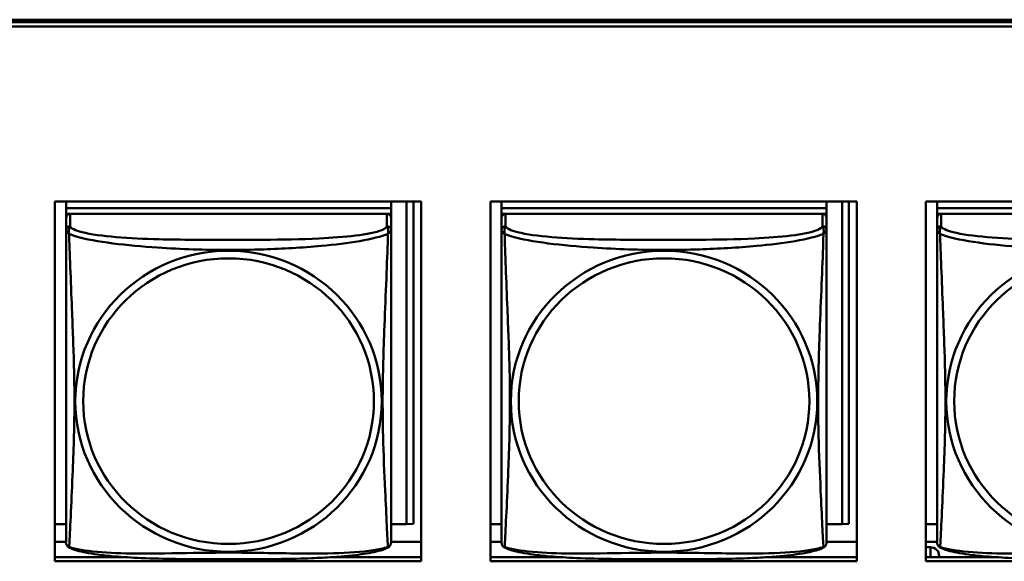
# Model space of a CAD drawing. Header units: inches. Extents: x 8.7 to 68.4, y -2.3 to 39.9.
# Tile 49 of 118: x 46.4 to 47.9, y 15.2 to 16. Entities that reach past the tile are written whole.
import ezdxf

# ---------------------------------------------------------------- set-up
doc = ezdxf.new("R2010")
doc.units = ezdxf.units.IN
doc.header["$MEASUREMENT"] = 0
doc.layers.add('Visible Edges(ROSSANSI)', color=7, linetype='Continuous', lineweight=50)
doc.layers.add('Visible Tangent Edges(ROSSANSI)', color=7, linetype='Continuous', lineweight=50)

msp = doc.modelspace()

# ---------------------------------------------------------------- linework, layer by layer
at = {"layer": 'Visible Edges(ROSSANSI)'}
for p, q in [((40.4676, 16.0094), (52.3623, 16.0094)), ((40.4677, 16.0058), (52.3623, 16.0058)), ((52.3623, 15.9997), (40.4677, 15.9997)), ((46.4728, 15.2225), (46.4728, 15.7452)), ((46.4728, 15.7452), (47.0052, 15.7452)), ((46.4889, 15.7452), (46.4889, 15.7354)), ((46.9613, 15.7452), (46.9613, 15.7354)), ((46.9839, 15.7452), (46.9839, 15.2766)), ((46.9938, 15.7452), (46.9938, 15.277)), ((47.0052, 15.7452), (47.0052, 15.2225)), ((47.1058, 15.2225), (47.1058, 15.7452)), ((47.1058, 15.7452), (47.6382, 15.7452)), ((47.1219, 15.7452), (47.1219, 15.7354)), ((47.5943, 15.7452), (47.5943, 15.7354)), ((47.6169, 15.7452), (47.6169, 15.2766)), ((47.6268, 15.7452), (47.6268, 15.277)), ((47.6382, 15.7452), (47.6382, 15.2225)), ((47.7388, 15.2225), (47.7388, 15.7452)), ((47.7388, 15.7452), (48.2712, 15.7452)), ((47.7549, 15.7452), (47.7549, 15.7354)), ((46.9613, 15.7354), (46.4889, 15.7354)), ((46.4889, 15.7354), (46.4889, 15.7272)), ((46.4889, 15.7354), (46.4889, 15.7354)), ((46.4889, 15.7354), (46.9613, 15.7354)), ((46.9613, 15.7354), (46.9613, 15.7272)), ((46.9613, 15.7354), (46.9613, 15.7354)), ((47.5943, 15.7354), (47.1219, 15.7354)), ((47.1219, 15.7354), (47.1219, 15.7272)), ((47.1219, 15.7354), (47.1219, 15.7354)), ((47.1219, 15.7354), (47.5943, 15.7354)), ((47.5943, 15.7354), (47.5943, 15.7272)), ((47.5943, 15.7354), (47.5943, 15.7354)), ((48.2273, 15.7354), (47.7549, 15.7354)), ((47.7549, 15.7354), (47.7549, 15.7272)), ((47.7549, 15.7354), (47.7549, 15.7354)), ((47.7549, 15.7354), (48.2273, 15.7354)), ((46.4889, 15.7214), (46.4889, 15.7272)), ((46.4889, 15.7272), (46.4947, 15.7272)), ((46.4889, 15.7214), (46.4889, 15.7037)), ((46.9554, 15.7272), (46.4948, 15.7272)), ((46.9555, 15.7272), (46.9613, 15.7272)), ((46.9613, 15.7272), (46.9613, 15.7214)), ((46.9613, 15.7037), (46.9613, 15.7214)), ((47.1219, 15.7214), (47.1219, 15.7272)), ((47.1219, 15.7272), (47.1277, 15.7272)), ((47.1219, 15.7214), (47.1219, 15.7037)), ((47.5884, 15.7272), (47.1278, 15.7272)), ((47.5885, 15.7272), (47.5943, 15.7272)), ((47.5943, 15.7272), (47.5943, 15.7214)), ((47.5943, 15.7037), (47.5943, 15.7214)), ((47.7549, 15.7214), (47.7549, 15.7272)), ((47.7549, 15.7272), (47.7607, 15.7272)), ((47.7549, 15.7214), (47.7549, 15.7037)), ((48.2214, 15.7272), (47.7608, 15.7272)), ((46.4889, 15.2766), (46.4728, 15.2766)), ((46.9839, 15.2766), (46.9613, 15.2766)), ((46.9839, 15.2766), (46.9938, 15.277)), ((47.1219, 15.2766), (47.1058, 15.2766)), ((47.6169, 15.2766), (47.5943, 15.2766)), ((47.6169, 15.2766), (47.6268, 15.277)), ((47.7549, 15.2766), (47.7388, 15.2766)), ((46.4889, 15.251), (46.4728, 15.251)), ((47.0052, 15.251), (46.9613, 15.251)), ((47.1219, 15.251), (47.1058, 15.251)), ((47.6382, 15.251), (47.5943, 15.251)), ((47.7549, 15.251), (47.7388, 15.251)), ((47.7388, 15.2428), (47.7455, 15.2428)), ((46.4728, 15.2286), (46.5732, 15.2286)), ((46.877, 15.2286), (47.0052, 15.2286)), ((47.1058, 15.2286), (47.2062, 15.2286)), ((47.51, 15.2286), (47.6382, 15.2286)), ((47.7388, 15.2286), (47.8392, 15.2286)), ((47.758, 15.2286), (47.758, 15.2306)), ((47.0052, 15.2225), (46.4728, 15.2225)), ((47.6382, 15.2225), (47.1058, 15.2225)), ((48.2712, 15.2225), (47.7388, 15.2225))]:
    msp.add_line(p, q, dxfattribs=at)
for centre, start, end in [((46.5026, 15.2507), 180, 189.1496), ((46.9475, 15.2507), 350.8504, 360), ((47.1356, 15.2507), 180, 189.1496), ((47.5805, 15.2507), 350.8504, 360), ((47.7686, 15.2507), 180, 189.1496)]:
    msp.add_arc(centre, 0.0138, start, end, dxfattribs=at)
for centre, major_axis, start_param, end_param in [((46.4948, 15.7214), (-0.00591, 0), 4.712389, 6.283185), ((46.9554, 15.7214), (0.00591, 0), 0, 1.570796), ((47.1278, 15.7214), (-0.00591, 0), 4.712389, 6.283185), ((47.5884, 15.7214), (0.00591, 0), 0, 1.570796), ((47.7608, 15.7214), (-0.00591, 0), 4.712389, 6.283185), ((47.7455, 15.2306), (0.0125, 0), 0, 1.570796)]:
    msp.add_ellipse(centre, major_axis=major_axis, ratio=0.981793, start_param=start_param, end_param=end_param, dxfattribs=at)
for points, knots in [([(46.4889, 15.7037), (46.4889, 15.7011), (46.4889, 15.6965), (46.4889, 15.6904), (46.4889, 15.6791), (46.4889, 15.6627), (46.4889, 15.6449), (46.4889, 15.627), (46.4889, 15.6078), (46.4889, 15.5887), (46.4889, 15.5616), (46.4889, 15.5344), (46.4889, 15.5076), (46.4889, 15.4909), (46.4889, 15.4742), (46.4889, 15.4576), (46.4889, 15.4244), (46.4889, 15.3912), (46.4889, 15.359), (46.4889, 15.3188), (46.4889, 15.2784), (46.4889, 15.2598), (46.4889, 15.254), (46.4889, 15.2508), (46.4889, 15.2507)], [0.325731, 0.325731, 0.325731, 0.325731, 0.404774, 0.404774, 0.404774, 0.550532, 0.550532, 0.550532, 0.69629, 0.69629, 0.69629, 0.902598, 0.902598, 0.902598, 1.03154, 1.03154, 1.03154, 1.289425, 1.289425, 1.289425, 1.610774, 1.610774, 1.610774, 1.710218, 1.710218, 1.710218, 1.710218]), ([(46.9613, 15.2507), (46.9613, 15.2507), (46.9613, 15.2516), (46.9613, 15.2533), (46.9613, 15.258), (46.9613, 15.2689), (46.9613, 15.2827), (46.9613, 15.2965), (46.9613, 15.3131), (46.9613, 15.3305), (46.9613, 15.3551), (46.9613, 15.3815), (46.9613, 15.4079), (46.9613, 15.4244), (46.9613, 15.441), (46.9613, 15.4576), (46.9613, 15.4908), (46.9613, 15.5241), (46.9613, 15.5581), (46.9613, 15.6004), (46.9613, 15.6462), (46.9613, 15.6778), (46.9613, 15.6902), (46.9613, 15.6996), (46.9613, 15.7037)], [0.352862, 0.352862, 0.352862, 0.352862, 0.404774, 0.404774, 0.404774, 0.550532, 0.550532, 0.550532, 0.69629, 0.69629, 0.69629, 0.902598, 0.902598, 0.902598, 1.03154, 1.03154, 1.03154, 1.289425, 1.289425, 1.289425, 1.610774, 1.610774, 1.610774, 1.73735, 1.73735, 1.73735, 1.73735]), ([(47.1219, 15.7037), (47.1219, 15.7011), (47.1219, 15.6965), (47.1219, 15.6904), (47.1219, 15.6791), (47.1219, 15.6627), (47.1219, 15.6449), (47.1219, 15.627), (47.1219, 15.6078), (47.1219, 15.5887), (47.1219, 15.5616), (47.1219, 15.5344), (47.1219, 15.5076), (47.1219, 15.4909), (47.1219, 15.4742), (47.1219, 15.4576), (47.1219, 15.4244), (47.1219, 15.3912), (47.1219, 15.359), (47.1219, 15.3188), (47.1219, 15.2784), (47.1219, 15.2598), (47.1219, 15.254), (47.1219, 15.2508), (47.1219, 15.2507)], [0.325731, 0.325731, 0.325731, 0.325731, 0.404774, 0.404774, 0.404774, 0.550532, 0.550532, 0.550532, 0.69629, 0.69629, 0.69629, 0.902598, 0.902598, 0.902598, 1.03154, 1.03154, 1.03154, 1.289425, 1.289425, 1.289425, 1.610774, 1.610774, 1.610774, 1.710218, 1.710218, 1.710218, 1.710218]), ([(47.5943, 15.2507), (47.5943, 15.2507), (47.5943, 15.2516), (47.5943, 15.2533), (47.5943, 15.258), (47.5943, 15.2689), (47.5943, 15.2827), (47.5943, 15.2965), (47.5943, 15.3131), (47.5943, 15.3305), (47.5943, 15.3551), (47.5943, 15.3815), (47.5943, 15.4079), (47.5943, 15.4244), (47.5943, 15.441), (47.5943, 15.4576), (47.5943, 15.4908), (47.5943, 15.5241), (47.5943, 15.5581), (47.5943, 15.6004), (47.5943, 15.6462), (47.5943, 15.6778), (47.5943, 15.6902), (47.5943, 15.6996), (47.5943, 15.7037)], [0.352862, 0.352862, 0.352862, 0.352862, 0.404774, 0.404774, 0.404774, 0.550532, 0.550532, 0.550532, 0.69629, 0.69629, 0.69629, 0.902598, 0.902598, 0.902598, 1.03154, 1.03154, 1.03154, 1.289425, 1.289425, 1.289425, 1.610774, 1.610774, 1.610774, 1.73735, 1.73735, 1.73735, 1.73735]), ([(47.7549, 15.7037), (47.7549, 15.7011), (47.7549, 15.6965), (47.7549, 15.6904), (47.7549, 15.6791), (47.7549, 15.6627), (47.7549, 15.6449), (47.7549, 15.627), (47.7549, 15.6078), (47.7549, 15.5887), (47.7549, 15.5616), (47.7549, 15.5344), (47.7549, 15.5076), (47.7549, 15.4909), (47.7549, 15.4742), (47.7549, 15.4576), (47.7549, 15.4244), (47.7549, 15.3912), (47.7549, 15.359), (47.7549, 15.3188), (47.7549, 15.2784), (47.7549, 15.2598), (47.7549, 15.254), (47.7549, 15.2508), (47.7549, 15.2507)], [0.325731, 0.325731, 0.325731, 0.325731, 0.404774, 0.404774, 0.404774, 0.550532, 0.550532, 0.550532, 0.69629, 0.69629, 0.69629, 0.902598, 0.902598, 0.902598, 1.03154, 1.03154, 1.03154, 1.289425, 1.289425, 1.289425, 1.610774, 1.610774, 1.610774, 1.710218, 1.710218, 1.710218, 1.710218]), ([(46.4931, 15.2426), (46.4925, 15.2429), (46.492, 15.2433), (46.4911, 15.2441), (46.4907, 15.2446), (46.4901, 15.2455), (46.4899, 15.2459), (46.4895, 15.2467), (46.4894, 15.2471), (46.4892, 15.2479), (46.4891, 15.2482), (46.489, 15.2485)], [0.02273771, 0.02273771, 0.02273771, 0.02273771, 0.02954865, 0.02954865, 0.03635958, 0.03635958, 0.04317052, 0.04317052, 0.04998146, 0.04998146, 0.0567924, 0.0567924, 0.0567924, 0.0567924]), ([(46.9571, 15.2426), (46.9538, 15.2409), (46.9502, 15.2396), (46.9422, 15.2372), (46.9378, 15.2361), (46.9283, 15.2342), (46.9233, 15.2334), (46.9121, 15.2318), (46.9059, 15.2311), (46.892, 15.2297), (46.8843, 15.229), (46.8665, 15.2279), (46.8562, 15.2274), (46.8314, 15.2264), (46.8166, 15.2261), (46.7849, 15.2256), (46.7679, 15.2255), (46.7339, 15.2254), (46.7169, 15.2254), (46.6829, 15.2255), (46.6659, 15.2256), (46.6319, 15.2261), (46.6147, 15.2265), (46.5845, 15.2278), (46.5714, 15.2286), (46.5504, 15.2304), (46.5423, 15.2312), (46.5287, 15.2331), (46.523, 15.234), (46.5129, 15.236), (46.5085, 15.237), (46.5003, 15.2394), (46.4966, 15.2408), (46.4931, 15.2426)], [-1.678204, -1.678204, -1.678204, -1.678204, -1.629815, -1.629815, -1.580861, -1.580861, -1.532583, -1.532583, -1.479316, -1.479316, -1.416961, -1.416961, -1.337799, -1.337799, -1.226353, -1.226353, -1.09702, -1.09702, -0.967687, -0.967687, -0.838354, -0.838354, -0.709022, -0.709022, -0.60577, -0.60577, -0.53827, -0.53827, -0.483941, -0.483941, -0.435529, -0.435529, -0.384876, -0.384876, -0.384876, -0.384876]), ([(46.9571, 15.2426), (46.9577, 15.2429), (46.9582, 15.2433), (46.9591, 15.2441), (46.9595, 15.2446), (46.9601, 15.2455), (46.9603, 15.2459), (46.9607, 15.2467), (46.9608, 15.2471), (46.961, 15.2479), (46.9611, 15.2482), (46.9611, 15.2485)], [0.02273771, 0.02273771, 0.02273771, 0.02273771, 0.02954865, 0.02954865, 0.03635958, 0.03635958, 0.04317052, 0.04317052, 0.04998146, 0.04998146, 0.0567924, 0.0567924, 0.0567924, 0.0567924]), ([(47.1261, 15.2426), (47.1255, 15.2429), (47.125, 15.2433), (47.1241, 15.2441), (47.1237, 15.2446), (47.1231, 15.2455), (47.1229, 15.2459), (47.1225, 15.2467), (47.1224, 15.2471), (47.1222, 15.2479), (47.1221, 15.2482), (47.122, 15.2485)], [0.02273771, 0.02273771, 0.02273771, 0.02273771, 0.02954865, 0.02954865, 0.03635958, 0.03635958, 0.04317052, 0.04317052, 0.04998146, 0.04998146, 0.0567924, 0.0567924, 0.0567924, 0.0567924]), ([(47.5901, 15.2426), (47.5868, 15.2409), (47.5832, 15.2396), (47.5752, 15.2372), (47.5708, 15.2361), (47.5613, 15.2342), (47.5563, 15.2334), (47.5451, 15.2318), (47.5389, 15.2311), (47.525, 15.2297), (47.5173, 15.229), (47.4995, 15.2279), (47.4892, 15.2274), (47.4644, 15.2264), (47.4496, 15.2261), (47.4179, 15.2256), (47.4009, 15.2255), (47.3669, 15.2254), (47.3499, 15.2254), (47.3159, 15.2255), (47.2989, 15.2256), (47.2649, 15.2261), (47.2477, 15.2265), (47.2175, 15.2278), (47.2044, 15.2286), (47.1834, 15.2304), (47.1753, 15.2312), (47.1617, 15.2331), (47.156, 15.234), (47.1459, 15.236), (47.1415, 15.237), (47.1333, 15.2394), (47.1296, 15.2408), (47.1261, 15.2426)], [-1.678204, -1.678204, -1.678204, -1.678204, -1.629815, -1.629815, -1.580861, -1.580861, -1.532583, -1.532583, -1.479316, -1.479316, -1.416961, -1.416961, -1.337799, -1.337799, -1.226353, -1.226353, -1.09702, -1.09702, -0.967687, -0.967687, -0.838354, -0.838354, -0.709022, -0.709022, -0.60577, -0.60577, -0.53827, -0.53827, -0.483941, -0.483941, -0.435529, -0.435529, -0.384876, -0.384876, -0.384876, -0.384876]), ([(47.5901, 15.2426), (47.5907, 15.2429), (47.5912, 15.2433), (47.5921, 15.2441), (47.5925, 15.2446), (47.5931, 15.2455), (47.5933, 15.2459), (47.5937, 15.2467), (47.5938, 15.2471), (47.594, 15.2479), (47.5941, 15.2482), (47.5941, 15.2485)], [0.02273771, 0.02273771, 0.02273771, 0.02273771, 0.02954865, 0.02954865, 0.03635958, 0.03635958, 0.04317052, 0.04317052, 0.04998146, 0.04998146, 0.0567924, 0.0567924, 0.0567924, 0.0567924]), ([(47.7591, 15.2426), (47.7585, 15.2429), (47.758, 15.2433), (47.7571, 15.2441), (47.7567, 15.2446), (47.7561, 15.2455), (47.7559, 15.2459), (47.7555, 15.2467), (47.7554, 15.2471), (47.7552, 15.2479), (47.7551, 15.2482), (47.755, 15.2485)], [0.02273771, 0.02273771, 0.02273771, 0.02273771, 0.02954865, 0.02954865, 0.03635958, 0.03635958, 0.04317052, 0.04317052, 0.04998146, 0.04998146, 0.0567924, 0.0567924, 0.0567924, 0.0567924]), ([(48.2231, 15.2426), (48.2198, 15.2409), (48.2162, 15.2396), (48.2082, 15.2372), (48.2038, 15.2361), (48.1943, 15.2342), (48.1893, 15.2334), (48.1781, 15.2318), (48.1719, 15.2311), (48.158, 15.2297), (48.1503, 15.229), (48.1325, 15.2279), (48.1222, 15.2274), (48.0974, 15.2264), (48.0826, 15.2261), (48.0509, 15.2256), (48.0339, 15.2255), (47.9999, 15.2254), (47.9829, 15.2254), (47.9489, 15.2255), (47.9319, 15.2256), (47.8979, 15.2261), (47.8807, 15.2265), (47.8505, 15.2278), (47.8374, 15.2286), (47.8164, 15.2304), (47.8083, 15.2312), (47.7947, 15.2331), (47.789, 15.234), (47.7789, 15.236), (47.7745, 15.237), (47.7663, 15.2394), (47.7626, 15.2408), (47.7591, 15.2426)], [-1.678204, -1.678204, -1.678204, -1.678204, -1.629815, -1.629815, -1.580861, -1.580861, -1.532583, -1.532583, -1.479316, -1.479316, -1.416961, -1.416961, -1.337799, -1.337799, -1.226353, -1.226353, -1.09702, -1.09702, -0.967687, -0.967687, -0.838354, -0.838354, -0.709022, -0.709022, -0.60577, -0.60577, -0.53827, -0.53827, -0.483941, -0.483941, -0.435529, -0.435529, -0.384876, -0.384876, -0.384876, -0.384876])]:
    msp.add_open_spline(points, degree=3, knots=knots, dxfattribs=at)
at = {"layer": 'Visible Tangent Edges(ROSSANSI)'}
for p, q in [((46.4948, 15.7095), (46.4948, 15.7272)), ((46.9554, 15.7272), (46.9554, 15.7095)), ((47.1278, 15.7095), (47.1278, 15.7272)), ((47.5884, 15.7272), (47.5884, 15.7095)), ((47.7608, 15.7095), (47.7608, 15.7272)), ((47.7455, 15.2428), (47.7455, 15.2286))]:
    msp.add_line(p, q, dxfattribs=at)
for centre, major_axis, start_param, end_param in [((46.4948, 15.7037), (-0.00591, 0), 4.712389, 6.283185), ((46.9554, 15.7037), (0.00591, 0), 0, 1.570796), ((47.1278, 15.7037), (-0.00591, 0), 4.712389, 6.283185), ((47.5884, 15.7037), (0.00591, 0), 0, 1.570796), ((47.7608, 15.7037), (-0.00591, 0), 4.712389, 6.283185)]:
    msp.add_ellipse(centre, major_axis=major_axis, ratio=0.981793, start_param=start_param, end_param=end_param, dxfattribs=at)
for centre, major_axis in [((46.7251, 15.455), (0.2227, 0)), ((47.3581, 15.455), (0.2227, 0)), ((47.9911, 15.455), (0.2227, 0)), ((46.7251, 15.4552), (0.2113, 0)), ((47.3581, 15.4552), (0.2113, 0)), ((47.9911, 15.4552), (0.2113, 0))]:
    msp.add_ellipse(centre, major_axis=major_axis, ratio=0.981793, dxfattribs=at)
for points, knots in [([(46.4889, 15.7037), (46.4889, 15.7034), (46.4889, 15.7031), (46.4889, 15.7027), (46.489, 15.7025), (46.4891, 15.7022), (46.4892, 15.7021), (46.4893, 15.7019), (46.4894, 15.7018), (46.4896, 15.7016), (46.4898, 15.7014), (46.4904, 15.7008), (46.4909, 15.7004), (46.492, 15.6995), (46.4926, 15.699), (46.4934, 15.6984)], [-0.0844808, -0.0844808, -0.0844808, -0.0844808, -0.06943799, -0.06943799, -0.05587828, -0.05587828, -0.04740346, -0.04740346, -0.04210669, -0.04210669, -0.03151317, -0.03151317, -0.01456352, -0.01456352, 0.00026741, 0.00026741, 0.00026741, 0.00026741]), ([(46.4934, 15.6984), (46.4932, 15.6995), (46.4931, 15.7006), (46.493, 15.7025), (46.4931, 15.7034), (46.4932, 15.7048), (46.4933, 15.7052), (46.4935, 15.7058), (46.4936, 15.7061), (46.4937, 15.7066), (46.4938, 15.7068), (46.4941, 15.7076), (46.4942, 15.7079), (46.4946, 15.7087), (46.4947, 15.7091), (46.4948, 15.7095)], [-0.00026741, -0.00026741, -0.00026741, -0.00026741, 0.01456352, 0.01456352, 0.03151317, 0.03151317, 0.04210669, 0.04210669, 0.04740346, 0.04740346, 0.05587828, 0.05587828, 0.06943799, 0.06943799, 0.0844808, 0.0844808, 0.0844808, 0.0844808]), ([(46.9554, 15.7095), (46.9548, 15.7075), (46.9521, 15.7055), (46.9477, 15.7037), (46.9396, 15.7005), (46.9257, 15.6977), (46.9095, 15.6957), (46.8934, 15.6937), (46.8752, 15.6924), (46.8566, 15.6915), (46.8302, 15.6903), (46.8029, 15.6899), (46.7758, 15.6897), (46.7589, 15.6896), (46.742, 15.6895), (46.7251, 15.6895), (46.6912, 15.6895), (46.6574, 15.6896), (46.6237, 15.6904), (46.5817, 15.6915), (46.5378, 15.6942), (46.5122, 15.7007), (46.5021, 15.7032), (46.4957, 15.7063), (46.4948, 15.7095)], [0.325731, 0.325731, 0.325731, 0.325731, 0.404774, 0.404774, 0.404774, 0.550532, 0.550532, 0.550532, 0.69629, 0.69629, 0.69629, 0.902598, 0.902598, 0.902598, 1.03154, 1.03154, 1.03154, 1.289425, 1.289425, 1.289425, 1.610774, 1.610774, 1.610774, 1.73735, 1.73735, 1.73735, 1.73735]), ([(46.9554, 15.7095), (46.9555, 15.7091), (46.9556, 15.7087), (46.9559, 15.7079), (46.9561, 15.7076), (46.9564, 15.7068), (46.9565, 15.7066), (46.9566, 15.7061), (46.9567, 15.7058), (46.9568, 15.7052), (46.9569, 15.7048), (46.9571, 15.7034), (46.9572, 15.7025), (46.9571, 15.7006), (46.957, 15.6995), (46.9568, 15.6984)], [-0.0844808, -0.0844808, -0.0844808, -0.0844808, -0.06943799, -0.06943799, -0.05587828, -0.05587828, -0.04740346, -0.04740346, -0.04210669, -0.04210669, -0.03151317, -0.03151317, -0.01456352, -0.01456352, 0.00026741, 0.00026741, 0.00026741, 0.00026741]), ([(46.9568, 15.6984), (46.9575, 15.699), (46.9582, 15.6995), (46.9593, 15.7004), (46.9598, 15.7008), (46.9604, 15.7014), (46.9606, 15.7016), (46.9608, 15.7018), (46.9608, 15.7019), (46.961, 15.7021), (46.9611, 15.7022), (46.9612, 15.7025), (46.9613, 15.7027), (46.9613, 15.7031), (46.9613, 15.7034), (46.9613, 15.7037)], [-0.00026741, -0.00026741, -0.00026741, -0.00026741, 0.01456352, 0.01456352, 0.03151317, 0.03151317, 0.04210669, 0.04210669, 0.04740346, 0.04740346, 0.05587828, 0.05587828, 0.06943799, 0.06943799, 0.0844808, 0.0844808, 0.0844808, 0.0844808]), ([(47.1219, 15.7037), (47.1219, 15.7034), (47.1219, 15.7031), (47.1219, 15.7027), (47.122, 15.7025), (47.1221, 15.7022), (47.1222, 15.7021), (47.1223, 15.7019), (47.1224, 15.7018), (47.1226, 15.7016), (47.1228, 15.7014), (47.1234, 15.7008), (47.1239, 15.7004), (47.125, 15.6995), (47.1256, 15.699), (47.1264, 15.6984)], [-0.0844808, -0.0844808, -0.0844808, -0.0844808, -0.06943799, -0.06943799, -0.05587828, -0.05587828, -0.04740346, -0.04740346, -0.04210669, -0.04210669, -0.03151317, -0.03151317, -0.01456352, -0.01456352, 0.00026741, 0.00026741, 0.00026741, 0.00026741]), ([(47.1264, 15.6984), (47.1262, 15.6995), (47.1261, 15.7006), (47.126, 15.7025), (47.1261, 15.7034), (47.1262, 15.7048), (47.1263, 15.7052), (47.1265, 15.7058), (47.1266, 15.7061), (47.1267, 15.7066), (47.1268, 15.7068), (47.1271, 15.7076), (47.1272, 15.7079), (47.1276, 15.7087), (47.1277, 15.7091), (47.1278, 15.7095)], [-0.00026741, -0.00026741, -0.00026741, -0.00026741, 0.01456352, 0.01456352, 0.03151317, 0.03151317, 0.04210669, 0.04210669, 0.04740346, 0.04740346, 0.05587828, 0.05587828, 0.06943799, 0.06943799, 0.0844808, 0.0844808, 0.0844808, 0.0844808]), ([(47.5884, 15.7095), (47.5878, 15.7075), (47.5851, 15.7055), (47.5807, 15.7037), (47.5726, 15.7005), (47.5587, 15.6977), (47.5425, 15.6957), (47.5264, 15.6937), (47.5082, 15.6924), (47.4896, 15.6915), (47.4632, 15.6903), (47.4359, 15.6899), (47.4088, 15.6897), (47.3919, 15.6896), (47.375, 15.6895), (47.3581, 15.6895), (47.3242, 15.6895), (47.2904, 15.6896), (47.2567, 15.6904), (47.2147, 15.6915), (47.1708, 15.6942), (47.1452, 15.7007), (47.1351, 15.7032), (47.1287, 15.7063), (47.1278, 15.7095)], [0.325731, 0.325731, 0.325731, 0.325731, 0.404774, 0.404774, 0.404774, 0.550532, 0.550532, 0.550532, 0.69629, 0.69629, 0.69629, 0.902598, 0.902598, 0.902598, 1.03154, 1.03154, 1.03154, 1.289425, 1.289425, 1.289425, 1.610774, 1.610774, 1.610774, 1.73735, 1.73735, 1.73735, 1.73735]), ([(47.5884, 15.7095), (47.5885, 15.7091), (47.5886, 15.7087), (47.5889, 15.7079), (47.5891, 15.7076), (47.5894, 15.7068), (47.5895, 15.7066), (47.5896, 15.7061), (47.5897, 15.7058), (47.5898, 15.7052), (47.5899, 15.7048), (47.5901, 15.7034), (47.5902, 15.7025), (47.5901, 15.7006), (47.59, 15.6995), (47.5898, 15.6984)], [-0.0844808, -0.0844808, -0.0844808, -0.0844808, -0.06943799, -0.06943799, -0.05587828, -0.05587828, -0.04740346, -0.04740346, -0.04210669, -0.04210669, -0.03151317, -0.03151317, -0.01456352, -0.01456352, 0.00026741, 0.00026741, 0.00026741, 0.00026741]), ([(47.5898, 15.6984), (47.5905, 15.699), (47.5912, 15.6995), (47.5923, 15.7004), (47.5928, 15.7008), (47.5934, 15.7014), (47.5936, 15.7016), (47.5938, 15.7018), (47.5938, 15.7019), (47.594, 15.7021), (47.5941, 15.7022), (47.5942, 15.7025), (47.5943, 15.7027), (47.5943, 15.7031), (47.5943, 15.7034), (47.5943, 15.7037)], [-0.00026741, -0.00026741, -0.00026741, -0.00026741, 0.01456352, 0.01456352, 0.03151317, 0.03151317, 0.04210669, 0.04210669, 0.04740346, 0.04740346, 0.05587828, 0.05587828, 0.06943799, 0.06943799, 0.0844808, 0.0844808, 0.0844808, 0.0844808]), ([(47.7549, 15.7037), (47.7549, 15.7034), (47.7549, 15.7031), (47.7549, 15.7027), (47.755, 15.7025), (47.7551, 15.7022), (47.7552, 15.7021), (47.7553, 15.7019), (47.7554, 15.7018), (47.7556, 15.7016), (47.7558, 15.7014), (47.7564, 15.7008), (47.7569, 15.7004), (47.758, 15.6995), (47.7586, 15.699), (47.7594, 15.6984)], [-0.0844808, -0.0844808, -0.0844808, -0.0844808, -0.06943799, -0.06943799, -0.05587828, -0.05587828, -0.04740346, -0.04740346, -0.04210669, -0.04210669, -0.03151317, -0.03151317, -0.01456352, -0.01456352, 0.00026741, 0.00026741, 0.00026741, 0.00026741]), ([(47.7594, 15.6984), (47.7592, 15.6995), (47.7591, 15.7006), (47.759, 15.7025), (47.7591, 15.7034), (47.7592, 15.7048), (47.7593, 15.7052), (47.7595, 15.7058), (47.7596, 15.7061), (47.7597, 15.7066), (47.7598, 15.7068), (47.7601, 15.7076), (47.7602, 15.7079), (47.7606, 15.7087), (47.7607, 15.7091), (47.7608, 15.7095)], [-0.00026741, -0.00026741, -0.00026741, -0.00026741, 0.01456352, 0.01456352, 0.03151317, 0.03151317, 0.04210669, 0.04210669, 0.04740346, 0.04740346, 0.05587828, 0.05587828, 0.06943799, 0.06943799, 0.0844808, 0.0844808, 0.0844808, 0.0844808]), ([(48.2214, 15.7095), (48.2208, 15.7075), (48.2181, 15.7055), (48.2137, 15.7037), (48.2056, 15.7005), (48.1917, 15.6977), (48.1755, 15.6957), (48.1594, 15.6937), (48.1412, 15.6924), (48.1226, 15.6915), (48.0962, 15.6903), (48.0689, 15.6899), (48.0418, 15.6897), (48.0249, 15.6896), (48.008, 15.6895), (47.9911, 15.6895), (47.9572, 15.6895), (47.9234, 15.6896), (47.8897, 15.6904), (47.8477, 15.6915), (47.8038, 15.6942), (47.7782, 15.7007), (47.7681, 15.7032), (47.7617, 15.7063), (47.7608, 15.7095)], [0.325731, 0.325731, 0.325731, 0.325731, 0.404774, 0.404774, 0.404774, 0.550532, 0.550532, 0.550532, 0.69629, 0.69629, 0.69629, 0.902598, 0.902598, 0.902598, 1.03154, 1.03154, 1.03154, 1.289425, 1.289425, 1.289425, 1.610774, 1.610774, 1.610774, 1.73735, 1.73735, 1.73735, 1.73735]), ([(46.4934, 15.6984), (46.4962, 15.6971), (46.4997, 15.6958), (46.5037, 15.6946), (46.5314, 15.6863), (46.5784, 15.6812), (46.6219, 15.6783), (46.6568, 15.6759), (46.691, 15.6749), (46.7251, 15.6749), (46.7421, 15.6749), (46.7592, 15.6752), (46.7764, 15.6757), (46.8038, 15.6766), (46.832, 15.6782), (46.8596, 15.6807), (46.8792, 15.6825), (46.8985, 15.6848), (46.9158, 15.6878), (46.933, 15.6908), (46.9479, 15.6944), (46.9568, 15.6984)], [-1.657319, -1.657319, -1.657319, -1.657319, -1.610774, -1.610774, -1.610774, -1.289425, -1.289425, -1.289425, -1.03154, -1.03154, -1.03154, -0.902598, -0.902598, -0.902598, -0.69629, -0.69629, -0.69629, -0.550532, -0.550532, -0.550532, -0.405761, -0.405761, -0.405761, -0.405761]), ([(46.4934, 15.2435), (46.4935, 15.2451), (46.4937, 15.2474), (46.4938, 15.2502), (46.4949, 15.2701), (46.497, 15.3132), (46.4987, 15.3547), (46.5001, 15.388), (46.5011, 15.4215), (46.5011, 15.455), (46.5011, 15.4717), (46.5009, 15.4885), (46.5004, 15.5055), (46.4998, 15.5327), (46.4986, 15.5608), (46.4974, 15.5893), (46.4966, 15.6095), (46.4958, 15.63), (46.4951, 15.6492), (46.4943, 15.6683), (46.4937, 15.6861), (46.4934, 15.6984)], [-1.657319, -1.657319, -1.657319, -1.657319, -1.610774, -1.610774, -1.610774, -1.289425, -1.289425, -1.289425, -1.03154, -1.03154, -1.03154, -0.902598, -0.902598, -0.902598, -0.69629, -0.69629, -0.69629, -0.550532, -0.550532, -0.550532, -0.405761, -0.405761, -0.405761, -0.405761]), ([(46.9568, 15.6984), (46.9567, 15.6944), (46.9565, 15.6899), (46.9564, 15.6849), (46.9553, 15.6505), (46.9531, 15.6013), (46.9514, 15.5573), (46.9501, 15.5221), (46.9491, 15.4885), (46.9491, 15.455), (46.9491, 15.4383), (46.9493, 15.4216), (46.9497, 15.4048), (46.9504, 15.3781), (46.9516, 15.3509), (46.9527, 15.3251), (46.9536, 15.3069), (46.9544, 15.2894), (46.9551, 15.2747), (46.9558, 15.2601), (46.9564, 15.2485), (46.9568, 15.2435)], [-1.657319, -1.657319, -1.657319, -1.657319, -1.610774, -1.610774, -1.610774, -1.289425, -1.289425, -1.289425, -1.03154, -1.03154, -1.03154, -0.902598, -0.902598, -0.902598, -0.69629, -0.69629, -0.69629, -0.550532, -0.550532, -0.550532, -0.405761, -0.405761, -0.405761, -0.405761]), ([(47.1264, 15.6984), (47.1292, 15.6971), (47.1327, 15.6958), (47.1367, 15.6946), (47.1644, 15.6863), (47.2114, 15.6812), (47.2549, 15.6783), (47.2898, 15.6759), (47.324, 15.6749), (47.3581, 15.6749), (47.3751, 15.6749), (47.3922, 15.6752), (47.4094, 15.6757), (47.4368, 15.6766), (47.465, 15.6782), (47.4926, 15.6807), (47.5122, 15.6825), (47.5315, 15.6848), (47.5488, 15.6878), (47.566, 15.6908), (47.5809, 15.6944), (47.5898, 15.6984)], [-1.657319, -1.657319, -1.657319, -1.657319, -1.610774, -1.610774, -1.610774, -1.289425, -1.289425, -1.289425, -1.03154, -1.03154, -1.03154, -0.902598, -0.902598, -0.902598, -0.69629, -0.69629, -0.69629, -0.550532, -0.550532, -0.550532, -0.405761, -0.405761, -0.405761, -0.405761]), ([(47.1264, 15.2435), (47.1265, 15.2451), (47.1267, 15.2474), (47.1268, 15.2502), (47.1279, 15.2701), (47.13, 15.3132), (47.1317, 15.3547), (47.1331, 15.388), (47.1341, 15.4215), (47.1341, 15.455), (47.1341, 15.4717), (47.1339, 15.4885), (47.1334, 15.5055), (47.1328, 15.5327), (47.1316, 15.5608), (47.1304, 15.5893), (47.1296, 15.6095), (47.1288, 15.63), (47.1281, 15.6492), (47.1273, 15.6683), (47.1267, 15.6861), (47.1264, 15.6984)], [-1.657319, -1.657319, -1.657319, -1.657319, -1.610774, -1.610774, -1.610774, -1.289425, -1.289425, -1.289425, -1.03154, -1.03154, -1.03154, -0.902598, -0.902598, -0.902598, -0.69629, -0.69629, -0.69629, -0.550532, -0.550532, -0.550532, -0.405761, -0.405761, -0.405761, -0.405761]), ([(47.5898, 15.6984), (47.5897, 15.6944), (47.5895, 15.6899), (47.5894, 15.6849), (47.5883, 15.6505), (47.5861, 15.6013), (47.5844, 15.5573), (47.5831, 15.5221), (47.5821, 15.4885), (47.5821, 15.455), (47.5821, 15.4383), (47.5823, 15.4216), (47.5827, 15.4048), (47.5834, 15.3781), (47.5846, 15.3509), (47.5857, 15.3251), (47.5866, 15.3069), (47.5874, 15.2894), (47.5881, 15.2747), (47.5888, 15.2601), (47.5894, 15.2485), (47.5898, 15.2435)], [-1.657319, -1.657319, -1.657319, -1.657319, -1.610774, -1.610774, -1.610774, -1.289425, -1.289425, -1.289425, -1.03154, -1.03154, -1.03154, -0.902598, -0.902598, -0.902598, -0.69629, -0.69629, -0.69629, -0.550532, -0.550532, -0.550532, -0.405761, -0.405761, -0.405761, -0.405761]), ([(47.7594, 15.6984), (47.7622, 15.6971), (47.7657, 15.6958), (47.7697, 15.6946), (47.7974, 15.6863), (47.8444, 15.6812), (47.8879, 15.6783), (47.9228, 15.6759), (47.957, 15.6749), (47.9911, 15.6749), (48.0081, 15.6749), (48.0252, 15.6752), (48.0424, 15.6757), (48.0698, 15.6766), (48.098, 15.6782), (48.1256, 15.6807), (48.1452, 15.6825), (48.1645, 15.6848), (48.1818, 15.6878), (48.199, 15.6908), (48.2139, 15.6944), (48.2228, 15.6984)], [-1.657319, -1.657319, -1.657319, -1.657319, -1.610774, -1.610774, -1.610774, -1.289425, -1.289425, -1.289425, -1.03154, -1.03154, -1.03154, -0.902598, -0.902598, -0.902598, -0.69629, -0.69629, -0.69629, -0.550532, -0.550532, -0.550532, -0.405761, -0.405761, -0.405761, -0.405761]), ([(47.7594, 15.2435), (47.7595, 15.2451), (47.7597, 15.2474), (47.7598, 15.2502), (47.7609, 15.2701), (47.763, 15.3132), (47.7647, 15.3547), (47.7661, 15.388), (47.7671, 15.4215), (47.7671, 15.455), (47.7671, 15.4717), (47.7669, 15.4885), (47.7664, 15.5055), (47.7658, 15.5327), (47.7646, 15.5608), (47.7634, 15.5893), (47.7626, 15.6095), (47.7618, 15.63), (47.7611, 15.6492), (47.7603, 15.6683), (47.7597, 15.6861), (47.7594, 15.6984)], [-1.657319, -1.657319, -1.657319, -1.657319, -1.610774, -1.610774, -1.610774, -1.289425, -1.289425, -1.289425, -1.03154, -1.03154, -1.03154, -0.902598, -0.902598, -0.902598, -0.69629, -0.69629, -0.69629, -0.550532, -0.550532, -0.550532, -0.405761, -0.405761, -0.405761, -0.405761]), ([(46.4934, 15.2435), (46.4926, 15.2437), (46.492, 15.2439), (46.4909, 15.2447), (46.4904, 15.2452), (46.4898, 15.2461), (46.4896, 15.2465), (46.4894, 15.2471), (46.4893, 15.2473), (46.4892, 15.2478), (46.4891, 15.2481), (46.4891, 15.2485), (46.4891, 15.2485), (46.489, 15.2485)], [-0.00026741, -0.00026741, -0.00026741, -0.00026741, 0.01456352, 0.01456352, 0.03151317, 0.03151317, 0.04210669, 0.04210669, 0.04740346, 0.04740346, 0.05587828, 0.05587828, 0.0567924, 0.0567924, 0.0567924, 0.0567924]), ([(46.4931, 15.2426), (46.493, 15.2426), (46.493, 15.2427), (46.4931, 15.2429), (46.4932, 15.2431), (46.4934, 15.2435)], [-0.02273771, -0.02273771, -0.02273771, -0.02273771, -0.01456352, -0.01456352, 0.00026741, 0.00026741, 0.00026741, 0.00026741]), ([(46.9568, 15.2435), (46.9539, 15.2424), (46.9504, 15.2414), (46.9464, 15.2405), (46.9188, 15.2343), (46.8718, 15.2334), (46.8283, 15.2338), (46.7934, 15.2342), (46.7592, 15.2351), (46.7251, 15.2351), (46.7081, 15.2351), (46.691, 15.2349), (46.6738, 15.2346), (46.6463, 15.2342), (46.6182, 15.2335), (46.5905, 15.2337), (46.571, 15.2339), (46.5516, 15.2346), (46.5344, 15.2361), (46.5172, 15.2377), (46.5022, 15.2401), (46.4934, 15.2435)], [-1.657319, -1.657319, -1.657319, -1.657319, -1.610774, -1.610774, -1.610774, -1.289425, -1.289425, -1.289425, -1.03154, -1.03154, -1.03154, -0.902598, -0.902598, -0.902598, -0.69629, -0.69629, -0.69629, -0.550532, -0.550532, -0.550532, -0.405761, -0.405761, -0.405761, -0.405761]), ([(46.9611, 15.2485), (46.9611, 15.2485), (46.9611, 15.2485), (46.9611, 15.2481), (46.961, 15.2478), (46.9608, 15.2473), (46.9608, 15.2471), (46.9606, 15.2465), (46.9604, 15.2461), (46.9598, 15.2452), (46.9593, 15.2447), (46.9582, 15.2439), (46.9575, 15.2437), (46.9568, 15.2435)], [-0.0567924, -0.0567924, -0.0567924, -0.0567924, -0.05587828, -0.05587828, -0.04740346, -0.04740346, -0.04210669, -0.04210669, -0.03151317, -0.03151317, -0.01456352, -0.01456352, 0.00026741, 0.00026741, 0.00026741, 0.00026741]), ([(46.9568, 15.2435), (46.957, 15.2431), (46.9571, 15.2429), (46.9571, 15.2427), (46.9571, 15.2426), (46.9571, 15.2426)], [-0.00026741, -0.00026741, -0.00026741, -0.00026741, 0.01456352, 0.01456352, 0.02273771, 0.02273771, 0.02273771, 0.02273771]), ([(47.1264, 15.2435), (47.1256, 15.2437), (47.125, 15.2439), (47.1239, 15.2447), (47.1234, 15.2452), (47.1228, 15.2461), (47.1226, 15.2465), (47.1224, 15.2471), (47.1223, 15.2473), (47.1222, 15.2478), (47.1221, 15.2481), (47.1221, 15.2485), (47.1221, 15.2485), (47.122, 15.2485)], [-0.00026741, -0.00026741, -0.00026741, -0.00026741, 0.01456352, 0.01456352, 0.03151317, 0.03151317, 0.04210669, 0.04210669, 0.04740346, 0.04740346, 0.05587828, 0.05587828, 0.0567924, 0.0567924, 0.0567924, 0.0567924]), ([(47.1261, 15.2426), (47.126, 15.2426), (47.126, 15.2427), (47.1261, 15.2429), (47.1262, 15.2431), (47.1264, 15.2435)], [-0.02273771, -0.02273771, -0.02273771, -0.02273771, -0.01456352, -0.01456352, 0.00026741, 0.00026741, 0.00026741, 0.00026741]), ([(47.5898, 15.2435), (47.5869, 15.2424), (47.5834, 15.2414), (47.5794, 15.2405), (47.5518, 15.2343), (47.5048, 15.2334), (47.4613, 15.2338), (47.4264, 15.2342), (47.3922, 15.2351), (47.3581, 15.2351), (47.3411, 15.2351), (47.324, 15.2349), (47.3068, 15.2346), (47.2793, 15.2342), (47.2512, 15.2335), (47.2235, 15.2337), (47.204, 15.2339), (47.1846, 15.2346), (47.1674, 15.2361), (47.1502, 15.2377), (47.1352, 15.2401), (47.1264, 15.2435)], [-1.657319, -1.657319, -1.657319, -1.657319, -1.610774, -1.610774, -1.610774, -1.289425, -1.289425, -1.289425, -1.03154, -1.03154, -1.03154, -0.902598, -0.902598, -0.902598, -0.69629, -0.69629, -0.69629, -0.550532, -0.550532, -0.550532, -0.405761, -0.405761, -0.405761, -0.405761]), ([(47.5941, 15.2485), (47.5941, 15.2485), (47.5941, 15.2485), (47.5941, 15.2481), (47.594, 15.2478), (47.5938, 15.2473), (47.5938, 15.2471), (47.5936, 15.2465), (47.5934, 15.2461), (47.5928, 15.2452), (47.5923, 15.2447), (47.5912, 15.2439), (47.5905, 15.2437), (47.5898, 15.2435)], [-0.0567924, -0.0567924, -0.0567924, -0.0567924, -0.05587828, -0.05587828, -0.04740346, -0.04740346, -0.04210669, -0.04210669, -0.03151317, -0.03151317, -0.01456352, -0.01456352, 0.00026741, 0.00026741, 0.00026741, 0.00026741]), ([(47.5898, 15.2435), (47.59, 15.2431), (47.5901, 15.2429), (47.5901, 15.2427), (47.5901, 15.2426), (47.5901, 15.2426)], [-0.00026741, -0.00026741, -0.00026741, -0.00026741, 0.01456352, 0.01456352, 0.02273771, 0.02273771, 0.02273771, 0.02273771]), ([(47.7594, 15.2435), (47.7586, 15.2437), (47.758, 15.2439), (47.7569, 15.2447), (47.7564, 15.2452), (47.7558, 15.2461), (47.7556, 15.2465), (47.7554, 15.2471), (47.7553, 15.2473), (47.7552, 15.2478), (47.7551, 15.2481), (47.7551, 15.2485), (47.7551, 15.2485), (47.755, 15.2485)], [-0.00026741, -0.00026741, -0.00026741, -0.00026741, 0.01456352, 0.01456352, 0.03151317, 0.03151317, 0.04210669, 0.04210669, 0.04740346, 0.04740346, 0.05587828, 0.05587828, 0.0567924, 0.0567924, 0.0567924, 0.0567924]), ([(47.7591, 15.2426), (47.759, 15.2426), (47.759, 15.2427), (47.7591, 15.2429), (47.7592, 15.2431), (47.7594, 15.2435)], [-0.02273771, -0.02273771, -0.02273771, -0.02273771, -0.01456352, -0.01456352, 0.00026741, 0.00026741, 0.00026741, 0.00026741]), ([(48.2228, 15.2435), (48.2199, 15.2424), (48.2164, 15.2414), (48.2124, 15.2405), (48.1848, 15.2343), (48.1378, 15.2334), (48.0943, 15.2338), (48.0594, 15.2342), (48.0252, 15.2351), (47.9911, 15.2351), (47.9741, 15.2351), (47.957, 15.2349), (47.9398, 15.2346), (47.9123, 15.2342), (47.8842, 15.2335), (47.8565, 15.2337), (47.837, 15.2339), (47.8176, 15.2346), (47.8004, 15.2361), (47.7832, 15.2377), (47.7682, 15.2401), (47.7594, 15.2435)], [-1.657319, -1.657319, -1.657319, -1.657319, -1.610774, -1.610774, -1.610774, -1.289425, -1.289425, -1.289425, -1.03154, -1.03154, -1.03154, -0.902598, -0.902598, -0.902598, -0.69629, -0.69629, -0.69629, -0.550532, -0.550532, -0.550532, -0.405761, -0.405761, -0.405761, -0.405761])]:
    msp.add_open_spline(points, degree=3, knots=knots, dxfattribs=at)

doc.saveas('drawing.dxf')
